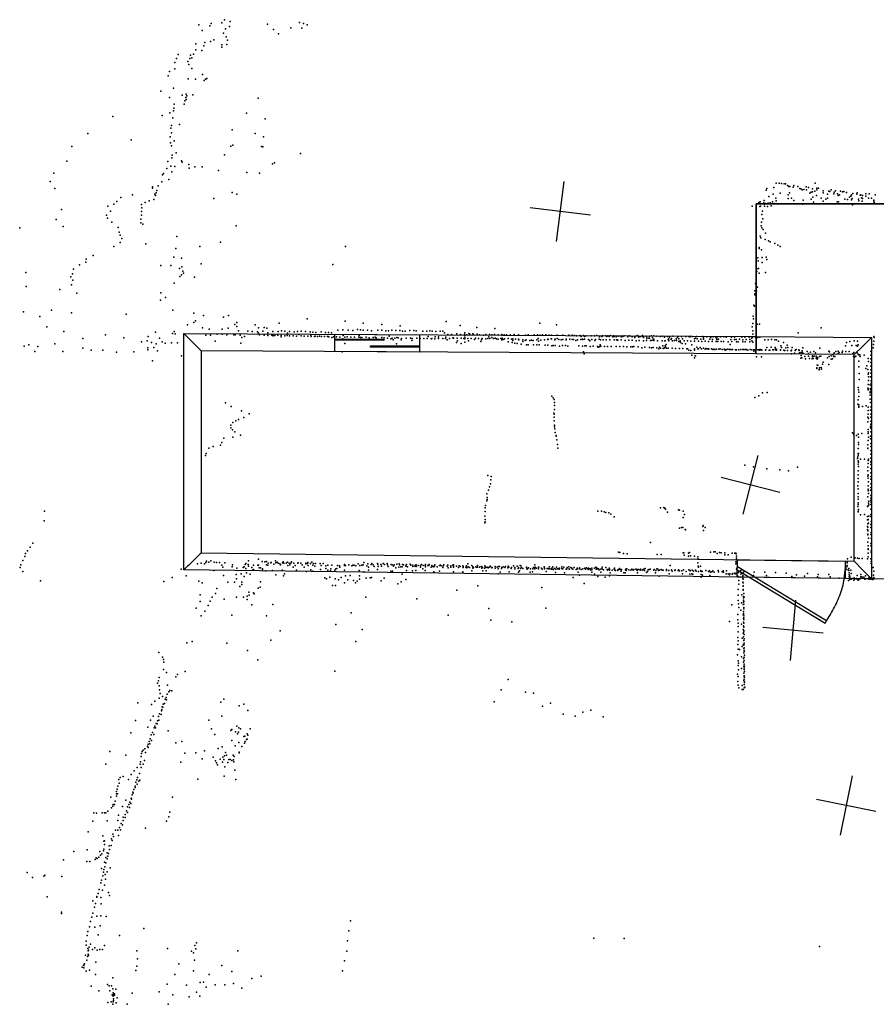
# Model space of a CAD drawing. Header units: millimetres. Extents: x -28413 to 52712, y -42191 to 56778.
# Tile 37 of 70: x -11372 to -5715, y 17946 to 24451. Entities that reach past the tile are written whole.
import ezdxf

# ---------------------------------------------------------------- set-up
doc = ezdxf.new("R2010")
doc.units = ezdxf.units.MM
for name, color, linetype in [('DOORS', 7, 'Continuous'), ('HWALLS', 32, 'Continuous'), ('P', 9, 'Continuous'), ('PANOS', 10, 'Continuous'), ('ROOMS', 1, 'Continuous'), ('WALLS', 3, 'Continuous'), ('WINDOWS', 6, 'Continuous')]:
    doc.layers.add(name, color=color, linetype=linetype)

# ---------------------------------------------------------------- blocks, each defined once
blk = doc.blocks.new('5-Sliding_79')
for points in [[(-457.2, 37.4), (72.8, 37.4), (72.8, 24.7), (-457.2, 24.7), (-457.2, 37.4)], [(457.2, -36.9), (-73, -36.9), (-73, -24.2), (457.2, -24.2), (457.2, -36.9)]]:
    blk.add_lwpolyline(points)
blk = doc.blocks.new('1-Standard_3D')
for points in [[(-403.982, 5.64828), (253.382, 394.931), (263.573, 377.722), (-393.791, -11.5606), (-403.982, 5.64828)], [(263.573, 377.722), (275.367, 357.142), (283.15, 343.495), (290.844, 329.879), (298.429, 316.269), (305.882, 302.642), (313.184, 288.973), (320.313, 275.239), (327.249, 261.416), (333.971, 247.479), (340.456, 233.405), (346.686, 219.17), (352.638, 204.75), (358.291, 190.121), (363.626, 175.258), (368.62, 160.139), (373.253, 144.738), (377.503, 129.032), (381.351, 112.998), (384.774, 96.6102), (387.752, 79.8457), (390.265, 62.6802), (392.29, 45.0899), (393.807, 27.0508), (395.085, -0.90191)]]:
    blk.add_lwpolyline(points)

msp = doc.modelspace()

# ---------------------------------------------------------------- linework, layer by layer
at = {"layer": 'DOORS'}
msp.add_lwpolyline([(-5921.5, 20759.7), (-6632.7, 20768.8), (-6631.2, 20883.1), (-5920.1, 20874), (-5921.5, 20759.7)], dxfattribs=at)
at = {"layer": 'HWALLS'}
for points in [[(-6508.8, 22301.2), (-6508.2, 22358.3), (-6508.8, 23234.7)], [(-6508.8, 23234.7), (-4616.4, 23234.7), (-4540.2, 23234.7)], [(-5803.9, 20815.3), (-5746.8, 20757.4), (-4616.4, 20758.2), (-4540.2, 20758.2)]]:
    msp.add_lwpolyline(points, dxfattribs=at)
at = {"layer": 'P'}
for p in [(-10188, 24418), (-10117, 24410), (-10107, 24426), (-10038, 24430), (-10020, 24451), (-9986, 24406), (-9982, 24439), (-9735, 24421), (-9581, 24398), (-9525, 24433), (-9508, 24394), (-9498, 24426), (-9474, 24418), (-10166, 24379), (-10026, 24361), (-10013, 24390), (-10008, 24338), (-9696, 24387), (-9662, 24357), (-10208, 24292), (-10157, 24278), (-10150, 24301), (-10112, 24306), (-10090, 24318), (-10037, 24270), (-10036, 24284), (-10004, 24287), (-10000, 24315), (-10326, 24222), (-10244, 24216), (-10225, 24224), (-10208, 24251), (-10169, 24248), (-10347, 24168), (-10337, 24195), (-10261, 24174), (-10255, 24156), (-10249, 24194), (-10235, 24198), (-10392, 24081), (-10383, 24108), (-10347, 24127), (-10235, 24128), (-10165, 24088), (-10260, 24061), (-10210, 24057), (-10153, 24050), (-10146, 24057), (-10136, 24063), (-10441, 23979), (-10356, 23998), (-10299, 23952), (-10273, 23960), (-10268, 23948), (-10229, 23955), (-10383, 23938), (-10351, 23892), (-10286, 23893), (-10281, 23914), (-10274, 23936), (-10272, 23923), (-9797, 23933), (-10757, 23812), (-10432, 23818), (-10381, 23836), (-10357, 23849), (-10354, 23867), (-9875, 23833), (-10370, 23753), (-10361, 23803), (-10316, 23759), (-9751, 23795), (-10921, 23700), (-10373, 23735), (-10369, 23704), (-9968, 23724), (-9817, 23700), (-11027, 23614), (-10635, 23658), (-10379, 23678), (-10376, 23637), (-10370, 23617), (-10352, 23651), (-9978, 23616), (-9965, 23621), (-9774, 23614), (-9762, 23677), (-10365, 23557), (-10339, 23571), (-10019, 23558), (-9767, 23610), (-9517, 23568), (-11061, 23516), (-10393, 23514), (-10367, 23538), (-10304, 23519), (-10299, 23510), (-10256, 23495), (-9702, 23499), (-9689, 23505), (-11146, 23436), (-10428, 23426), (-10423, 23434), (-10401, 23468), (-10374, 23483), (-10367, 23446), (-10347, 23482), (-10253, 23471), (-10216, 23479), (-10167, 23478), (-10058, 23455), (-9872, 23441), (-9788, 23436), (-11171, 23383), (-10458, 23354), (-10433, 23380), (-10387, 23395), (-6377, 23371), (-6356, 23370), (-6340, 23369), (-6324, 23367), (-6314, 23367), (-6302, 23355), (-6260, 23356), (-6118, 23371), (-11139, 23336), (-10626, 23295), (-10495, 23337), (-10494, 23347), (-10479, 23299), (-10475, 23289), (-10470, 23308), (-10466, 23322), (-9968, 23309), (-9938, 23298), (-6443, 23325), (-6437, 23336), (-6395, 23299), (-6391, 23343), (-6350, 23305), (-6296, 23295), (-6292, 23348), (-6289, 23308), (-6286, 23350), (-6263, 23344), (-6232, 23350), (-6219, 23335), (-6214, 23334), (-6204, 23328), (-6193, 23329), (-6179, 23346), (-6176, 23327), (-6163, 23343), (-6153, 23305), (-6146, 23311), (-6137, 23314), (-6136, 23333), (-6121, 23319), (-6109, 23289), (-6108, 23328), (-6107, 23337), (-6097, 23339), (-6065, 23321), (-6065, 23308), (-6036, 23299), (-6028, 23318), (-6021, 23315), (-6013, 23328), (-5995, 23300), (-5993, 23311), (-5985, 23321), (-5970, 23300), (-5967, 23289), (-5958, 23295), (-5952, 23319), (-5939, 23314), (-5929, 23316), (-5912, 23310), (-5878, 23293), (-5870, 23303), (-5870, 23302), (-5843, 23298), (-5842, 23308), (-5822, 23292), (-5817, 23294), (-5805, 23289), (-5784, 23301), (-5763, 23300), (-5723, 23293), (-10751, 23233), (-10730, 23250), (-10703, 23277), (-10568, 23230), (-10543, 23244), (-10518, 23254), (-10487, 23262), (-10089, 23269), (-6491, 23244), (-6481, 23248), (-6457, 23240), (-6455, 23257), (-6454, 23233), (-6444, 23237), (-6429, 23239), (-6424, 23283), (-6415, 23240), (-6400, 23247), (-6390, 23236), (-6379, 23272), (-6377, 23254), (-6296, 23269), (-6274, 23272), (-6260, 23256), (-6199, 23232), (-6198, 23258), (-6145, 23266), (-6135, 23279), (-6130, 23245), (-6078, 23272), (-6066, 23251), (-6048, 23265), (-6037, 23271), (-5974, 23248), (-5965, 23248), (-5922, 23266), (-5904, 23262), (-5892, 23279), (-5883, 23285), (-5879, 23260), (-5875, 23269), (-5871, 23227), (-5832, 23266), (-5830, 23255), (-5812, 23275), (-5809, 23252), (-5805, 23269), (-5784, 23285), (-5766, 23271), (-5747, 23272), (-5732, 23258), (-5730, 23251), (-5728, 23244), (-11096, 23198), (-10798, 23159), (-10790, 23219), (-10772, 23186), (-10567, 23183), (-10567, 23159), (-10565, 23207), (-6534, 23219), (-6483, 23216), (-6479, 23220), (-6470, 23164), (-6466, 23186), (-6454, 23219), (-6433, 23216), (-6410, 23221), (-11131, 23131), (-10792, 23139), (-10764, 23114), (-10573, 23110), (-10571, 23134), (-10559, 23101), (-6473, 23113), (-6464, 23136), (-11372, 23075), (-11085, 23085), (-10721, 23079), (-10715, 23048), (-9943, 23090), (-6476, 23090), (-6471, 23075), (-6461, 23065), (-6447, 23040), (-10709, 22978), (-10708, 23027), (-10697, 23006), (-10539, 22971), (-10334, 23019), (-10046, 22981), (-6482, 23021), (-6478, 23009), (-6449, 22998), (-6426, 22990), (-6415, 22984), (-6384, 22972), (-10751, 22952), (-10341, 22939), (-10183, 22953), (-9220, 22952), (-6489, 22940), (-6488, 22947), (-6473, 22930), (-6365, 22961), (-6350, 22953), (-10936, 22848), (-10934, 22869), (-10886, 22893), (-10353, 22883), (-10303, 22876), (-10174, 22839), (-9304, 22834), (-6498, 22878), (-6494, 22857), (-6469, 22880), (-6469, 22846), (-6443, 22881), (-6437, 22866), (-11331, 22780), (-11023, 22772), (-11016, 22802), (-10976, 22831), (-10441, 22827), (-10374, 22826), (-10316, 22808), (-10302, 22819), (-10294, 22789), (-10291, 22776), (-6503, 22806), (-6503, 22787), (-6492, 22808), (-6488, 22777), (-6446, 22780), (-11034, 22752), (-11022, 22731), (-10352, 22711), (-10315, 22754), (-10303, 22765), (-10217, 22749), (-6512, 22708), (-6508, 22733), (-11330, 22688), (-11107, 22669), (-11030, 22699), (-10995, 22644), (-10441, 22647), (-6518, 22639), (-6516, 22659), (-6507, 22660), (-6499, 22684), (-10442, 22598), (-10408, 22616), (-6517, 22634), (-11347, 22522), (-11161, 22533), (-11030, 22515), (-10360, 22532), (-10221, 22513), (-6523, 22566), (-6520, 22558), (-11240, 22489), (-10669, 22506), (-10221, 22450), (-10212, 22461), (-10158, 22496), (-10026, 22486), (-9994, 22497), (-9938, 22450), (-9659, 22446), (-9474, 22475), (-9222, 22459), (-9103, 22446), (-8556, 22457), (-7936, 22445), (-6531, 22444), (-6528, 22492), (-6525, 22475), (-11192, 22421), (-11081, 22392), (-10476, 22387), (-10351, 22390), (-10264, 22435), (-10164, 22415), (-10121, 22406), (-10034, 22407), (-9995, 22413), (-9951, 22437), (-9938, 22424), (-9927, 22395), (-9866, 22393), (-9836, 22391), (-9816, 22435), (-9802, 22389), (-9796, 22379), (-9794, 22415), (-9767, 22393), (-9758, 22418), (-9739, 22413), (-9733, 22383), (-9700, 22391), (-9666, 22392), (-9642, 22395), (-9622, 22394), (-9603, 22380), (-9591, 22391), (-9559, 22389), (-9537, 22390), (-9514, 22394), (-9484, 22391), (-9454, 22388), (-9435, 22386), (-9416, 22384), (-9381, 22389), (-9352, 22385), (-9333, 22384), (-9312, 22383), (-9271, 22400), (-9239, 22403), (-9202, 22400), (-9173, 22397), (-9140, 22404), (-9122, 22402), (-9104, 22400), (-9075, 22399), (-9048, 22396), (-9007, 22400), (-8981, 22437), (-8980, 22399), (-8953, 22396), (-8936, 22395), (-8915, 22399), (-8888, 22398), (-8861, 22397), (-8860, 22428), (-8843, 22394), (-8826, 22393), (-8796, 22397), (-8769, 22398), (-8753, 22395), (-8709, 22394), (-8683, 22394), (-8664, 22395), (-8647, 22394), (-8623, 22391), (-8595, 22393), (-8578, 22393), (-8566, 22383), (-8463, 22431), (-8432, 22383), (-8353, 22417), (-8235, 22410), (-7827, 22434), (-6535, 22422), (-6531, 22395), (-6501, 22439), (-6487, 22439), (-6230, 22382), (-6080, 22416), (-10954, 22345), (-10806, 22370), (-10684, 22350), (-10568, 22322), (-10531, 22330), (-10523, 22359), (-10502, 22319), (-10449, 22347), (-10432, 22322), (-10411, 22315), (-10370, 22316), (-10363, 22377), (-10345, 22375), (-10329, 22317), (-10142, 22366), (-10113, 22366), (-10080, 22328), (-10067, 22373), (-10035, 22373), (-10005, 22370), (-9958, 22370), (-9950, 22370), (-9916, 22366), (-9912, 22314), (-9906, 22351), (-9887, 22357), (-9789, 22369), (-9758, 22366), (-9733, 22365), (-9707, 22366), (-9703, 22366), (-9699, 22363), (-9688, 22365), (-9668, 22366), (-9646, 22356), (-9645, 22365), (-9622, 22363), (-9605, 22364), (-9591, 22362), (-9565, 22363), (-9544, 22361), (-9529, 22372), (-9528, 22372), (-9514, 22362), (-9493, 22360), (-9469, 22361), (-9449, 22364), (-9446, 22358), (-9424, 22358), (-9420, 22361), (-9406, 22357), (-9392, 22360), (-9378, 22358), (-9359, 22357), (-9340, 22357), (-9336, 22358), (-9331, 22356), (-9310, 22351), (-9299, 22355), (-9279, 22356), (-9258, 22354), (-9239, 22343), (-9236, 22365), (-9224, 22354), (-9209, 22356), (-9186, 22353), (-9161, 22353), (-9133, 22354), (-9129, 22365), (-9121, 22351), (-9112, 22351), (-9084, 22353), (-9064, 22350), (-9038, 22352), (-9025, 22353), (-9017, 22350), (-8981, 22351), (-8965, 22350), (-8943, 22347), (-8932, 22360), (-8922, 22342), (-8912, 22348), (-8905, 22335), (-8895, 22346), (-8882, 22351), (-8873, 22349), (-8853, 22335), (-8851, 22344), (-8820, 22346), (-8792, 22347), (-8782, 22331), (-8779, 22345), (-8749, 22347), (-8727, 22344), (-8704, 22344), (-8682, 22344), (-8674, 22357), (-8654, 22343), (-8650, 22345), (-8631, 22342), (-8628, 22356), (-8607, 22344), (-8606, 22356), (-8577, 22344), (-8559, 22344), (-8557, 22353), (-8549, 22336), (-8545, 22372), (-8533, 22345), (-8520, 22372), (-8511, 22349), (-8509, 22350), (-8507, 22346), (-8487, 22318), (-8484, 22375), (-8482, 22346), (-8481, 22330), (-8460, 22372), (-8457, 22347), (-8438, 22345), (-8435, 22371), (-8435, 22345), (-8433, 22362), (-8433, 22350), (-8433, 22342), (-8433, 22321), (-8419, 22369), (-8412, 22345), (-8407, 22330), (-8406, 22377), (-8400, 22374), (-8391, 22345), (-8379, 22375), (-8376, 22371), (-8369, 22339), (-8362, 22346), (-8351, 22372), (-8350, 22373), (-8341, 22345), (-8335, 22369), (-8326, 22326), (-8322, 22336), (-8317, 22344), (-8309, 22366), (-8294, 22343), (-8293, 22371), (-8281, 22345), (-8273, 22356), (-8270, 22371), (-8268, 22345), (-8253, 22370), (-8253, 22351), (-8244, 22344), (-8236, 22371), (-8233, 22346), (-8222, 22343), (-8213, 22370), (-8211, 22340), (-8194, 22344), (-8188, 22371), (-8187, 22335), (-8185, 22346), (-8179, 22338), (-8172, 22370), (-8171, 22343), (-8156, 22369), (-8147, 22344), (-8146, 22322), (-8133, 22369), (-8124, 22340), (-8119, 22318), (-8116, 22342), (-8115, 22331), (-8107, 22371), (-8103, 22315), (-8098, 22340), (-8078, 22341), (-8077, 22370), (-8075, 22336), (-8050, 22336), (-8050, 22326), (-8033, 22332), (-8031, 22366), (-8028, 22335), (-8013, 22369), (-8004, 22331), (-7992, 22333), (-7981, 22332), (-7975, 22368), (-7957, 22336), (-7952, 22368), (-7947, 22344), (-7945, 22327), (-7937, 22366), (-7931, 22334), (-7920, 22369), (-7907, 22335), (-7898, 22369), (-7883, 22339), (-7882, 22340), (-7875, 22367), (-7863, 22342), (-7860, 22366), (-7860, 22342), (-7838, 22336), (-7836, 22340), (-7822, 22367), (-7822, 22344), (-7811, 22339), (-7795, 22335), (-7786, 22339), (-7784, 22367), (-7763, 22340), (-7762, 22336), (-7746, 22367), (-7738, 22340), (-7724, 22366), (-7723, 22338), (-7715, 22339), (-7708, 22365), (-7699, 22331), (-7694, 22363), (-7688, 22336), (-7671, 22365), (-7667, 22339), (-7663, 22359), (-7655, 22340), (-7654, 22339), (-7649, 22364), (-7643, 22359), (-7643, 22340), (-7634, 22363), (-7616, 22338), (-7613, 22336), (-7606, 22329), (-7597, 22362), (-7593, 22339), (-7576, 22363), (-7573, 22331), (-7569, 22339), (-7560, 22365), (-7545, 22340), (-7542, 22356), (-7536, 22335), (-7527, 22358), (-7524, 22362), (-7519, 22336), (-7502, 22363), (-7498, 22336), (-7494, 22358), (-7487, 22363), (-7479, 22357), (-7474, 22336), (-7473, 22364), (-7455, 22356), (-7451, 22363), (-7447, 22357), (-7447, 22335), (-7432, 22355), (-7430, 22336), (-7429, 22360), (-7426, 22337), (-7422, 22334), (-7415, 22361), (-7400, 22355), (-7399, 22335), (-7388, 22357), (-7379, 22362), (-7373, 22332), (-7355, 22355), (-7350, 22334), (-7342, 22362), (-7328, 22355), (-7327, 22333), (-7309, 22351), (-7307, 22360), (-7300, 22330), (-7294, 22364), (-7286, 22360), (-7284, 22354), (-7280, 22331), (-7271, 22359), (-7259, 22364), (-7256, 22358), (-7253, 22352), (-7252, 22329), (-7235, 22360), (-7232, 22331), (-7230, 22349), (-7230, 22344), (-7217, 22348), (-7213, 22360), (-7213, 22348), (-7206, 22332), (-7202, 22332), (-7199, 22362), (-7193, 22349), (-7190, 22334), (-7185, 22362), (-7185, 22340), (-7183, 22331), (-7164, 22360), (-7159, 22330), (-7142, 22359), (-7130, 22330), (-7128, 22361), (-7114, 22353), (-7111, 22329), (-7110, 22329), (-7093, 22359), (-7090, 22338), (-7086, 22343), (-7086, 22330), (-7080, 22353), (-7070, 22339), (-7067, 22345), (-7061, 22330), (-7058, 22360), (-7048, 22331), (-7036, 22343), (-7034, 22331), (-7028, 22351), (-7023, 22358), (-7018, 22343), (-7018, 22325), (-7011, 22330), (-7008, 22319), (-7001, 22357), (-6994, 22342), (-6983, 22329), (-6973, 22359), (-6962, 22329), (-6952, 22358), (-6944, 22355), (-6940, 22327), (-6931, 22358), (-6916, 22343), (-6916, 22328), (-6908, 22348), (-6903, 22358), (-6898, 22343), (-6890, 22327), (-6873, 22341), (-6867, 22326), (-6861, 22357), (-6857, 22349), (-6856, 22341), (-6845, 22327), (-6833, 22356), (-6822, 22326), (-6814, 22341), (-6812, 22356), (-6807, 22351), (-6798, 22326), (-6797, 22339), (-6792, 22356), (-6777, 22356), (-6773, 22326), (-6771, 22346), (-6768, 22339), (-6763, 22356), (-6762, 22326), (-6757, 22341), (-6743, 22355), (-6740, 22324), (-6724, 22326), (-6721, 22355), (-6707, 22354), (-6693, 22323), (-6675, 22338), (-6672, 22353), (-6670, 22324), (-6652, 22353), (-6652, 22339), (-6641, 22338), (-6638, 22323), (-6626, 22323), (-6619, 22341), (-6602, 22354), (-6596, 22337), (-6596, 22323), (-6582, 22354), (-6580, 22322), (-6574, 22338), (-6554, 22354), (-6551, 22339), (-6549, 22322), (-6540, 22348), (-6536, 22329), (-6533, 22352), (-6531, 22320), (-6530, 22373), (-6512, 22352), (-6498, 22352), (-6484, 22354), (-6450, 22335), (-6428, 22337), (-6407, 22338), (-6384, 22335), (-6373, 22336), (-6361, 22327), (-6327, 22319), (-5912, 22319), (-5889, 22326), (-5862, 22330), (-5838, 22328), (-5732, 22359), (-5731, 22328), (-5729, 22351), (-11343, 22295), (-11312, 22303), (-11272, 22258), (-11252, 22291), (-11141, 22309), (-11087, 22259), (-10954, 22280), (-10899, 22268), (-10823, 22267), (-10733, 22254), (-10619, 22256), (-10526, 22269), (-10525, 22284), (-10487, 22286), (-10470, 22309), (-10461, 22264), (-9243, 22256), (-9224, 22311), (-8884, 22310), (-8456, 22312), (-8086, 22312), (-8061, 22308), (-8024, 22303), (-8013, 22304), (-7978, 22302), (-7957, 22303), (-7941, 22302), (-7901, 22300), (-7885, 22300), (-7857, 22297), (-7848, 22298), (-7835, 22299), (-7806, 22295), (-7787, 22298), (-7767, 22299), (-7752, 22295), (-7679, 22297), (-7656, 22294), (-7649, 22256), (-7639, 22296), (-7631, 22296), (-7605, 22293), (-7585, 22295), (-7557, 22292), (-7554, 22288), (-7544, 22289), (-7540, 22293), (-7538, 22302), (-7534, 22295), (-7510, 22291), (-7489, 22292), (-7465, 22292), (-7433, 22292), (-7408, 22291), (-7385, 22291), (-7363, 22290), (-7335, 22290), (-7326, 22289), (-7317, 22291), (-7288, 22289), (-7263, 22284), (-7244, 22287), (-7213, 22285), (-7199, 22282), (-7189, 22285), (-7165, 22283), (-7151, 22277), (-7147, 22287), (-7139, 22280), (-7124, 22297), (-7122, 22278), (-7117, 22281), (-7114, 22282), (-7110, 22296), (-7107, 22287), (-7103, 22305), (-7101, 22280), (-7090, 22280), (-7063, 22280), (-7042, 22279), (-7015, 22278), (-6998, 22312), (-6992, 22278), (-6974, 22310), (-6967, 22276), (-6962, 22277), (-6952, 22268), (-6940, 22266), (-6933, 22304), (-6916, 22277), (-6915, 22268), (-6900, 22287), (-6893, 22276), (-6888, 22276), (-6877, 22286), (-6870, 22276), (-6855, 22281), (-6844, 22275), (-6839, 22278), (-6832, 22276), (-6824, 22274), (-6821, 22276), (-6804, 22276), (-6795, 22273), (-6787, 22275), (-6782, 22273), (-6771, 22275), (-6754, 22275), (-6746, 22276), (-6732, 22271), (-6719, 22275), (-6714, 22267), (-6706, 22273), (-6696, 22275), (-6685, 22273), (-6681, 22272), (-6680, 22273), (-6679, 22305), (-6670, 22271), (-6664, 22271), (-6645, 22270), (-6637, 22270), (-6622, 22269), (-6610, 22271), (-6597, 22271), (-6590, 22271), (-6578, 22271), (-6573, 22273), (-6563, 22267), (-6548, 22271), (-6537, 22270), (-6524, 22261), (-6523, 22270), (-6517, 22269), (-6497, 22270), (-6490, 22269), (-6484, 22268), (-6481, 22271), (-6472, 22270), (-6471, 22268), (-6447, 22267), (-6445, 22269), (-6437, 22286), (-6423, 22267), (-6419, 22268), (-6410, 22287), (-6399, 22269), (-6393, 22270), (-6382, 22286), (-6381, 22269), (-6380, 22278), (-6374, 22271), (-6373, 22268), (-6348, 22269), (-6347, 22267), (-6346, 22297), (-6340, 22286), (-6326, 22267), (-6321, 22265), (-6318, 22266), (-6312, 22283), (-6303, 22300), (-6302, 22265), (-6298, 22286), (-6276, 22264), (-6275, 22268), (-6270, 22286), (-6254, 22248), (-6250, 22265), (-6248, 22270), (-6243, 22272), (-6227, 22270), (-6224, 22265), (-6223, 22250), (-6210, 22253), (-6205, 22263), (-6202, 22252), (-6201, 22282), (-6171, 22259), (-6149, 22255), (-6128, 22258), (-6117, 22251), (-6087, 22280), (-6028, 22261), (-6023, 22257), (-5992, 22250), (-5981, 22258), (-5966, 22260), (-5961, 22253), (-5940, 22252), (-5938, 22262), (-5919, 22296), (-5916, 22259), (-5893, 22258), (-5876, 22299), (-5863, 22252), (-5848, 22299), (-5841, 22249), (-5838, 22294), (-5835, 22304), (-5751, 22258), (-5735, 22282), (-5733, 22305), (-10496, 22197), (-10303, 22230), (-7644, 22243), (-6932, 22235), (-6915, 22217), (-6910, 22230), (-6909, 22231), (-6506, 22223), (-6474, 22223), (-6275, 22243), (-6213, 22214), (-6212, 22233), (-6207, 22216), (-6199, 22247), (-6186, 22226), (-6182, 22210), (-6162, 22246), (-6162, 22229), (-6157, 22212), (-6138, 22211), (-6136, 22230), (-6136, 22224), (-6131, 22212), (-6126, 22229), (-6113, 22228), (-6113, 22214), (-6108, 22222), (-6106, 22208), (-6100, 22218), (-6089, 22226), (-6081, 22228), (-6066, 22188), (-6037, 22218), (-6026, 22226), (-6013, 22230), (-6013, 22208), (-6005, 22210), (-6002, 22240), (-5997, 22229), (-5996, 22225), (-5989, 22226), (-5966, 22245), (-5869, 22246), (-5866, 22226), (-5866, 22226), (-5857, 22223), (-5849, 22229), (-5835, 22241), (-5830, 22236), (-5830, 22196), (-5824, 22237), (-5822, 22226), (-5794, 22234), (-5768, 22213), (-5766, 22193), (-5752, 22187), (-5751, 22210), (-5750, 22235), (-6108, 22152), (-6108, 22147), (-6105, 22169), (-6101, 22168), (-6093, 22140), (-6092, 22137), (-6090, 22152), (-6080, 22153), (-6077, 22143), (-6070, 22175), (-6029, 22172), (-5831, 22157), (-5784, 22147), (-5777, 22165), (-5771, 22139), (-5767, 22117), (-5752, 22138), (-5751, 22162), (-5829, 22074), (-5828, 22113), (-5769, 22110), (-5767, 22092), (-5767, 22067), (-5754, 22091), (-5751, 22115), (-5749, 22064), (-6435, 21988), (-5834, 22021), (-5832, 22006), (-5831, 21990), (-5771, 22016), (-5769, 22013), (-5769, 22006), (-5768, 22041), (-5756, 21993), (-5755, 22039), (-5753, 22014), (-5753, 22006), (-5749, 22050), (-5749, 22035), (-7857, 21963), (-7849, 21953), (-7842, 21942), (-7840, 21922), (-6517, 21954), (-6490, 21965), (-6466, 21985), (-5835, 21939), (-5830, 21961), (-5756, 21943), (-5755, 21986), (-5755, 21970), (-10012, 21919), (-9976, 21896), (-9908, 21867), (-7841, 21902), (-7841, 21876), (-5837, 21911), (-5831, 21906), (-5831, 21896), (-5831, 21890), (-5805, 21896), (-5781, 21899), (-5768, 21892), (-5768, 21868), (-5754, 21921), (-5753, 21872), (-5752, 21894), (-9945, 21800), (-9928, 21810), (-9891, 21822), (-9857, 21848), (-7844, 21851), (-7843, 21845), (-7843, 21825), (-7842, 21800), (-5770, 21825), (-5770, 21794), (-5768, 21844), (-5767, 21817), (-5752, 21824), (-5751, 21844), (-5751, 21798), (-9978, 21773), (-9978, 21755), (-9966, 21742), (-9965, 21790), (-9951, 21728), (-7840, 21773), (-7840, 21762), (-7837, 21749), (-5769, 21744), (-5768, 21728), (-5753, 21761), (-5752, 21728), (-5751, 21752), (-5750, 21778), (-5750, 21775), (-10024, 21687), (-9965, 21693), (-9914, 21706), (-7835, 21724), (-7830, 21704), (-7828, 21699), (-7825, 21675), (-5871, 21721), (-5866, 21718), (-5864, 21714), (-5864, 21709), (-5845, 21704), (-5834, 21712), (-5832, 21693), (-5811, 21717), (-5769, 21718), (-5769, 21670), (-5766, 21692), (-5753, 21700), (-5753, 21681), (-10124, 21620), (-10095, 21631), (-10045, 21640), (-10038, 21658), (-7820, 21645), (-7819, 21621), (-5834, 21619), (-5833, 21657), (-5832, 21645), (-5771, 21621), (-5770, 21643), (-5770, 21619), (-5751, 21604), (-5750, 21652), (-5750, 21631), (-10145, 21571), (-10140, 21584), (-5838, 21552), (-5837, 21563), (-5835, 21536), (-5834, 21585), (-5834, 21574), (-5833, 21585), (-5820, 21548), (-5792, 21547), (-5768, 21538), (-5767, 21547), (-5751, 21581), (-5751, 21532), (-5750, 21554), (-6584, 21507), (-6525, 21496), (-6438, 21483), (-6351, 21477), (-6294, 21471), (-6235, 21495), (-5835, 21470), (-5834, 21515), (-5833, 21528), (-5833, 21499), (-5770, 21495), (-5770, 21471), (-5769, 21520), (-5750, 21512), (-5750, 21485), (-5749, 21525), (-8280, 21440), (-8261, 21410), (-8258, 21434), (-5835, 21419), (-5834, 21445), (-5770, 21435), (-5769, 21421), (-5768, 21444), (-5751, 21458), (-5751, 21433), (-5751, 21415), (-8276, 21343), (-8270, 21365), (-8262, 21385), (-5836, 21371), (-5834, 21397), (-5834, 21352), (-5769, 21349), (-5769, 21339), (-5768, 21372), (-5767, 21397), (-5754, 21343), (-5752, 21385), (-5750, 21360), (-8287, 21273), (-8286, 21318), (-8284, 21294), (-8284, 21282), (-5835, 21320), (-5835, 21298), (-5835, 21283), (-5770, 21298), (-5767, 21321), (-5751, 21289), (-5750, 21308), (-5750, 21277), (-8299, 21226), (-8295, 21242), (-7140, 21227), (-7119, 21229), (-7111, 21224), (-7107, 21217), (-7021, 21212), (-7015, 21211), (-5836, 21234), (-5835, 21260), (-5834, 21247), (-5833, 21215), (-5774, 21235), (-5768, 21239), (-5766, 21257), (-5765, 21270), (-5765, 21246), (-5750, 21264), (-5750, 21247), (-5750, 21218), (-11209, 21205), (-8300, 21170), (-8299, 21202), (-8298, 21149), (-7554, 21204), (-7530, 21204), (-7513, 21199), (-7502, 21195), (-7481, 21193), (-7467, 21185), (-7446, 21166), (-7093, 21197), (-6991, 21204), (-6990, 21163), (-6981, 21183), (-5835, 21203), (-5835, 21200), (-5820, 21180), (-5793, 21181), (-5772, 21169), (-5772, 21147), (-5769, 21150), (-5769, 21146), (-5765, 21172), (-5751, 21183), (-5750, 21168), (-11211, 21141), (-8300, 21127), (-8298, 21133), (-7014, 21091), (-7002, 21095), (-6993, 21095), (-6976, 21083), (-6974, 21080), (-6860, 21103), (-6859, 21110), (-6855, 21077), (-6845, 21097), (-5773, 21082), (-5772, 21102), (-5771, 21120), (-5770, 21099), (-5766, 21124), (-5751, 21115), (-5750, 21096), (-5749, 21135), (-5771, 21053), (-5771, 21048), (-5770, 21074), (-5767, 21025), (-5751, 21050), (-5749, 21063), (-5749, 21023), (-11303, 20966), (-11285, 20992), (-7205, 20997), (-5770, 20999), (-5769, 20976), (-5769, 20956), (-5768, 20951), (-5750, 20990), (-5750, 20976), (-11339, 20905), (-11334, 20924), (-11321, 20941), (-9794, 20887), (-7417, 20934), (-7409, 20930), (-7385, 20924), (-7360, 20922), (-7163, 20918), (-7135, 20917), (-6990, 20929), (-6987, 20929), (-6983, 20913), (-6955, 20927), (-6955, 20906), (-6948, 20930), (-6942, 20909), (-6916, 20907), (-6894, 20903), (-6892, 20888), (-6810, 20934), (-6788, 20935), (-6780, 20936), (-6765, 20925), (-6750, 20930), (-6739, 20928), (-6716, 20929), (-6716, 20916), (-6693, 20916), (-6666, 20926), (-6648, 20927), (-6642, 20927), (-6640, 20922), (-6639, 20907), (-6639, 20883), (-6638, 20885), (-6637, 20893), (-5906, 20888), (-5881, 20899), (-5854, 20895), (-5838, 20893), (-5828, 20891), (-5809, 20891), (-5774, 20888), (-5768, 20926), (-5768, 20902), (-5751, 20890), (-5749, 20941), (-5748, 20930), (-11368, 20831), (-11364, 20850), (-11352, 20878), (-10306, 20821), (-10260, 20846), (-10198, 20856), (-10173, 20860), (-10151, 20856), (-10143, 20865), (-10138, 20874), (-10123, 20867), (-10110, 20875), (-10087, 20867), (-10073, 20864), (-10052, 20865), (-10036, 20848), (-10031, 20834), (-10017, 20863), (-9968, 20837), (-9966, 20849), (-9938, 20827), (-9896, 20832), (-9889, 20836), (-9882, 20852), (-9879, 20858), (-9879, 20826), (-9863, 20851), (-9862, 20876), (-9860, 20840), (-9838, 20831), (-9829, 20847), (-9828, 20819), (-9800, 20848), (-9795, 20848), (-9791, 20829), (-9782, 20829), (-9770, 20872), (-9769, 20823), (-9769, 20819), (-9754, 20870), (-9742, 20871), (-9742, 20850), (-9733, 20847), (-9732, 20861), (-9713, 20862), (-9711, 20865), (-9694, 20853), (-9693, 20853), (-9683, 20875), (-9680, 20862), (-9672, 20867), (-9666, 20861), (-9655, 20856), (-9649, 20850), (-9637, 20862), (-9631, 20869), (-9627, 20860), (-9613, 20860), (-9604, 20868), (-9601, 20845), (-9592, 20860), (-9588, 20849), (-9581, 20860), (-9577, 20870), (-9566, 20835), (-9561, 20860), (-9553, 20846), (-9535, 20860), (-9533, 20862), (-9516, 20860), (-9506, 20849), (-9494, 20834), (-9483, 20860), (-9482, 20856), (-9471, 20859), (-9468, 20865), (-9467, 20846), (-9451, 20859), (-9449, 20817), (-9442, 20867), (-9436, 20847), (-9432, 20859), (-9423, 20840), (-9419, 20858), (-9387, 20858), (-9386, 20819), (-9380, 20844), (-9368, 20858), (-9351, 20843), (-9351, 20825), (-9338, 20847), (-9318, 20822), (-9310, 20847), (-9285, 20823), (-9278, 20826), (-9274, 20845), (-9260, 20842), (-9258, 20833), (-9226, 20851), (-9226, 20844), (-9221, 20845), (-9199, 20850), (-9178, 20842), (-9172, 20848), (-9162, 20848), (-9152, 20843), (-9137, 20857), (-9126, 20845), (-9113, 20848), (-9104, 20850), (-9100, 20864), (-9079, 20843), (-9073, 20857), (-9069, 20834), (-9051, 20852), (-9047, 20859), (-9038, 20850), (-9030, 20838), (-9010, 20859), (-9008, 20818), (-9007, 20851), (-9005, 20839), (-8988, 20851), (-8982, 20840), (-8971, 20858), (-8963, 20851), (-8946, 20859), (-8944, 20850), (-8938, 20838), (-8918, 20852), (-8913, 20849), (-8904, 20840), (-8900, 20850), (-8889, 20829), (-8881, 20853), (-8869, 20835), (-8866, 20856), (-8864, 20849), (-8856, 20837), (-8847, 20837), (-8843, 20851), (-8838, 20849), (-8821, 20841), (-8820, 20848), (-8818, 20852), (-8811, 20837), (-8793, 20853), (-8788, 20848), (-8776, 20848), (-8776, 20838), (-8763, 20841), (-8757, 20847), (-8754, 20850), (-8754, 20838), (-8741, 20845), (-8726, 20846), (-8725, 20834), (-8718, 20851), (-8709, 20823), (-8708, 20844), (-8694, 20845), (-8693, 20852), (-8693, 20836), (-8676, 20844), (-8671, 20845), (-8668, 20852), (-8655, 20834), (-8650, 20844), (-8643, 20839), (-8637, 20836), (-8633, 20844), (-8632, 20843), (-8630, 20849), (-8616, 20836), (-8600, 20844), (-8593, 20848), (-8588, 20842), (-8578, 20832), (-8576, 20843), (-8570, 20850), (-8550, 20841), (-8545, 20848), (-8543, 20830), (-8525, 20842), (-8525, 20833), (-8512, 20848), (-8508, 20849), (-8506, 20841), (-8506, 20833), (-8487, 20840), (-8473, 20832), (-8469, 20843), (-8462, 20839), (-8446, 20843), (-8444, 20832), (-8443, 20838), (-8426, 20833), (-8422, 20842), (-8420, 20829), (-8413, 20856), (-8411, 20836), (-8402, 20831), (-8385, 20844), (-8380, 20827), (-8379, 20837), (-8375, 20831), (-8360, 20836), (-8355, 20833), (-8349, 20845), (-8348, 20835), (-8335, 20834), (-8324, 20839), (-8321, 20827), (-8316, 20833), (-8303, 20827), (-8301, 20842), (-8296, 20835), (-8294, 20831), (-8284, 20834), (-8279, 20829), (-8271, 20834), (-8264, 20840), (-8262, 20838), (-8254, 20830), (-8252, 20832), (-8231, 20838), (-8231, 20827), (-8219, 20835), (-8211, 20824), (-8210, 20839), (-8204, 20838), (-8189, 20826), (-8187, 20832), (-8180, 20837), (-8168, 20831), (-8164, 20839), (-8149, 20829), (-8145, 20840), (-8142, 20833), (-8127, 20825), (-8123, 20831), (-8110, 20843), (-8103, 20831), (-8101, 20824), (-8086, 20841), (-8079, 20825), (-8077, 20831), (-8067, 20844), (-8065, 20826), (-8062, 20842), (-8057, 20831), (-8049, 20826), (-8026, 20834), (-8025, 20830), (-8021, 20820), (-8019, 20822), (-8011, 20830), (-7999, 20824), (-7983, 20823), (-7978, 20831), (-7972, 20830), (-7971, 20824), (-7970, 20849), (-7967, 20835), (-7959, 20828), (-7945, 20833), (-7945, 20822), (-7944, 20835), (-7926, 20828), (-7922, 20820), (-7908, 20837), (-7906, 20827), (-7905, 20824), (-7889, 20826), (-7882, 20823), (-7879, 20826), (-7873, 20836), (-7870, 20824), (-7860, 20820), (-7858, 20828), (-7857, 20826), (-7850, 20836), (-7848, 20819), (-7839, 20826), (-7831, 20820), (-7826, 20835), (-7821, 20824), (-7812, 20826), (-7810, 20821), (-7806, 20827), (-7792, 20836), (-7791, 20826), (-7789, 20824), (-7786, 20824), (-7779, 20835), (-7762, 20820), (-7758, 20824), (-7756, 20831), (-7746, 20837), (-7744, 20824), (-7743, 20820), (-7733, 20831), (-7725, 20828), (-7723, 20824), (-7718, 20821), (-7710, 20831), (-7698, 20819), (-7691, 20828), (-7689, 20824), (-7675, 20829), (-7675, 20823), (-7665, 20819), (-7654, 20824), (-7640, 20828), (-7640, 20825), (-7636, 20820), (-7628, 20829), (-7619, 20824), (-7618, 20819), (-7616, 20827), (-7607, 20824), (-7605, 20824), (-7602, 20816), (-7593, 20827), (-7593, 20817), (-7576, 20827), (-7567, 20834), (-7564, 20821), (-7561, 20821), (-7559, 20828), (-7549, 20823), (-7545, 20816), (-7535, 20821), (-7526, 20824), (-7525, 20833), (-7516, 20816), (-7501, 20832), (-7493, 20819), (-7491, 20818), (-7479, 20828), (-7479, 20819), (-7477, 20822), (-7446, 20823), (-7444, 20827), (-7443, 20819), (-7422, 20816), (-7413, 20821), (-7410, 20826), (-7407, 20818), (-7397, 20818), (-7371, 20817), (-7366, 20823), (-7363, 20823), (-7349, 20816), (-7329, 20821), (-7316, 20818), (-7303, 20821), (-7294, 20819), (-7285, 20818), (-7272, 20821), (-7254, 20818), (-7249, 20821), (-7242, 20826), (-7222, 20817), (-7214, 20818), (-7209, 20820), (-7181, 20818), (-7164, 20822), (-7158, 20820), (-7135, 20819), (-7100, 20818), (-7076, 20845), (-7067, 20816), (-7044, 20816), (-7021, 20817), (-6988, 20816), (-6953, 20816), (-6893, 20862), (-6891, 20840), (-6888, 20835), (-6876, 20840), (-6643, 20870), (-6642, 20857), (-6637, 20859), (-5912, 20820), (-5910, 20836), (-5909, 20841), (-5908, 20862), (-5908, 20845), (-5907, 20867), (-5896, 20825), (-5749, 20871), (-5749, 20858), (-5745, 20830), (-5735, 20831), (-11352, 20805), (-10364, 20766), (-10273, 20777), (-10090, 20812), (-10027, 20778), (-9943, 20786), (-9940, 20757), (-9909, 20790), (-9889, 20772), (-9875, 20797), (-9849, 20788), (-9835, 20815), (-9746, 20809), (-9702, 20812), (-9680, 20784), (-9639, 20815), (-9630, 20777), (-9624, 20790), (-9543, 20814), (-9478, 20805), (-9437, 20807), (-9356, 20764), (-9345, 20756), (-9337, 20814), (-9324, 20769), (-9320, 20810), (-9290, 20815), (-9289, 20758), (-9267, 20751), (-9250, 20766), (-9226, 20814), (-9220, 20776), (-9205, 20751), (-9189, 20778), (-9131, 20812), (-9128, 20755), (-9127, 20776), (-9098, 20803), (-9083, 20761), (-9069, 20814), (-9058, 20764), (-9049, 20765), (-8964, 20761), (-8921, 20808), (-8911, 20808), (-8847, 20788), (-8822, 20753), (-8818, 20811), (-8778, 20810), (-8756, 20811), (-8694, 20811), (-8636, 20803), (-8600, 20808), (-8507, 20804), (-8445, 20804), (-8385, 20809), (-8314, 20810), (-8292, 20810), (-8211, 20791), (-8199, 20802), (-8139, 20803), (-8078, 20802), (-8071, 20809), (-8000, 20801), (-7986, 20804), (-7896, 20806), (-7834, 20798), (-7774, 20797), (-7717, 20766), (-7683, 20800), (-7676, 20781), (-7593, 20801), (-7576, 20787), (-7554, 20773), (-7533, 20802), (-7505, 20769), (-7491, 20815), (-7477, 20815), (-7476, 20777), (-7472, 20796), (-7459, 20814), (-7442, 20814), (-7437, 20812), (-7421, 20813), (-7400, 20807), (-7382, 20796), (-7374, 20797), (-7366, 20813), (-7335, 20815), (-7320, 20815), (-7295, 20813), (-7292, 20797), (-7275, 20815), (-7261, 20814), (-7246, 20813), (-7233, 20798), (-7225, 20805), (-7185, 20814), (-7174, 20797), (-7170, 20813), (-7154, 20813), (-7148, 20775), (-7147, 20814), (-7129, 20814), (-7123, 20815), (-7101, 20812), (-7084, 20813), (-7083, 20790), (-7064, 20808), (-7046, 20813), (-7023, 20812), (-7014, 20809), (-7000, 20810), (-6994, 20789), (-6970, 20806), (-6947, 20787), (-6944, 20811), (-6944, 20809), (-6934, 20789), (-6930, 20814), (-6926, 20787), (-6921, 20808), (-6908, 20814), (-6905, 20808), (-6890, 20805), (-6874, 20813), (-6873, 20807), (-6872, 20768), (-6871, 20785), (-6865, 20805), (-6863, 20781), (-6840, 20811), (-6824, 20805), (-6817, 20810), (-6815, 20780), (-6809, 20802), (-6802, 20804), (-6795, 20810), (-6785, 20801), (-6760, 20812), (-6758, 20803), (-6733, 20803), (-6726, 20810), (-6725, 20802), (-6707, 20790), (-6704, 20809), (-6694, 20789), (-6685, 20784), (-6682, 20790), (-6666, 20788), (-6662, 20792), (-6648, 20794), (-6647, 20790), (-6642, 20793), (-6630, 20775), (-6628, 20798), (-6625, 20799), (-6610, 20787), (-6609, 20813), (-6600, 20795), (-6597, 20759), (-6596, 20779), (-6596, 20769), (-6595, 20754), (-6592, 20802), (-6526, 20778), (-6522, 20801), (-6451, 20800), (-6441, 20778), (-6380, 20798), (-6311, 20794), (-6273, 20773), (-6241, 20783), (-6188, 20774), (-6170, 20792), (-6103, 20771), (-6099, 20786), (-6029, 20785), (-6019, 20771), (-5959, 20761), (-5901, 20815), (-5897, 20811), (-5895, 20796), (-5895, 20783), (-5894, 20770), (-5891, 20769), (-5890, 20752), (-5889, 20774), (-5888, 20762), (-5882, 20815), (-5880, 20792), (-5879, 20754), (-5876, 20760), (-5862, 20764), (-5858, 20753), (-5845, 20759), (-5845, 20757), (-5841, 20778), (-5832, 20754), (-5826, 20756), (-5822, 20756), (-5821, 20760), (-5818, 20786), (-5818, 20770), (-5810, 20770), (-5808, 20767), (-5797, 20767), (-5794, 20762), (-5790, 20755), (-5787, 20776), (-5784, 20757), (-5769, 20758), (-5765, 20764), (-5764, 20755), (-5763, 20758), (-5762, 20766), (-5755, 20754), (-5743, 20752), (-5739, 20758), (-5738, 20753), (-5734, 20761), (-5733, 20782), (-5731, 20808), (-5731, 20759), (-5730, 20766), (-5730, 20757), (-11235, 20744), (-10421, 20740), (-10188, 20742), (-10167, 20731), (-10069, 20693), (-9997, 20734), (-9953, 20735), (-9919, 20707), (-9906, 20734), (-9906, 20719), (-9798, 20696), (-9784, 20701), (-9781, 20738), (-9306, 20714), (-9287, 20713), (-9228, 20731), (-9168, 20745), (-9155, 20731), (-9144, 20742), (-8985, 20744), (-8875, 20725), (-8853, 20737), (-8347, 20710), (-7924, 20700), (-7644, 20727), (-6628, 20686), (-6623, 20747), (-6622, 20722), (-6597, 20736), (-6595, 20710), (-6593, 20730), (-6593, 20708), (-6593, 20687), (-5899, 20745), (-5863, 20748), (-5837, 20750), (-5832, 20749), (-10180, 20652), (-10100, 20635), (-10078, 20661), (-10022, 20623), (-9940, 20636), (-9894, 20636), (-9870, 20642), (-9870, 20621), (-9859, 20669), (-9857, 20650), (-9828, 20664), (-9823, 20657), (-9087, 20636), (-8750, 20625), (-8485, 20682), (-6626, 20650), (-6603, 20651), (-6594, 20683), (-6592, 20631), (-6591, 20641), (-6590, 20660), (-6590, 20639), (-6588, 20636), (-10206, 20564), (-10181, 20608), (-10127, 20580), (-10114, 20609), (-9840, 20586), (-9701, 20587), (-8273, 20562), (-7897, 20564), (-6670, 20586), (-6626, 20613), (-6624, 20591), (-6623, 20567), (-6606, 20599), (-6593, 20587), (-6592, 20602), (-6591, 20615), (-6590, 20590), (-6590, 20567), (-6590, 20558), (-6589, 20608), (-10174, 20513), (-10149, 20543), (-9971, 20516), (-9743, 20512), (-9184, 20532), (-8542, 20517), (-6629, 20521), (-6610, 20551), (-6593, 20520), (-6592, 20542), (-6592, 20529), (-6592, 20494), (-6590, 20518), (-6590, 20504), (-9284, 20456), (-8261, 20483), (-8122, 20472), (-6685, 20474), (-6629, 20486), (-6628, 20464), (-6626, 20442), (-6604, 20458), (-6591, 20470), (-6591, 20446), (-6590, 20489), (-6590, 20464), (-6589, 20437), (-9652, 20413), (-9111, 20422), (-6629, 20369), (-6627, 20406), (-6601, 20365), (-6595, 20399), (-6593, 20423), (-6591, 20373), (-6590, 20416), (-6590, 20407), (-6588, 20390), (-10268, 20335), (-10234, 20342), (-10003, 20331), (-9713, 20352), (-9153, 20342), (-6629, 20323), (-6628, 20348), (-6600, 20311), (-6594, 20320), (-6590, 20350), (-6590, 20326), (-6590, 20296), (-6589, 20319), (-6588, 20360), (-6588, 20333), (-6588, 20302), (-10454, 20271), (-10428, 20240), (-9868, 20284), (-6631, 20255), (-6627, 20293), (-6618, 20290), (-6606, 20242), (-6589, 20267), (-6588, 20240), (-6587, 20283), (-6587, 20278), (-6585, 20253), (-10423, 20223), (-10420, 20206), (-9800, 20222), (-6628, 20215), (-6628, 20184), (-6624, 20199), (-6592, 20206), (-6591, 20230), (-6589, 20180), (-6588, 20218), (-6588, 20170), (-6587, 20193), (-6586, 20181), (-10450, 20106), (-10422, 20159), (-10402, 20138), (-10340, 20110), (-10330, 20124), (-10280, 20145), (-9290, 20148), (-6631, 20128), (-6628, 20111), (-6625, 20156), (-6606, 20164), (-6589, 20133), (-6588, 20110), (-6587, 20157), (-6587, 20116), (-6586, 20108), (-6585, 20145), (-10462, 20068), (-10456, 20083), (-10452, 20049), (-10395, 20055), (-8145, 20091), (-6629, 20079), (-6626, 20054), (-6623, 20037), (-6600, 20052), (-6590, 20085), (-6588, 20095), (-6588, 20059), (-6588, 20037), (-6586, 20076), (-6585, 20072), (-6583, 20041), (-10448, 20024), (-10444, 20000), (-10428, 19980), (-10405, 19973), (-10398, 19994), (-10388, 20010), (-10381, 20020), (-10367, 20016), (-8193, 20024), (-8031, 20009), (-7978, 20001), (-6600, 20025), (-6593, 20026), (-10592, 19937), (-10501, 19927), (-10479, 19948), (-10451, 19969), (-10432, 19912), (-10427, 19909), (-10424, 19930), (-10415, 19934), (-10412, 19963), (-10403, 19957), (-10043, 19942), (-10023, 19961), (-9923, 19919), (-9892, 19930), (-8238, 19945), (-7919, 19916), (-7867, 19935), (-10490, 19849), (-10456, 19848), (-10449, 19866), (-10437, 19860), (-10435, 19885), (-10434, 19894), (-10037, 19850), (-9866, 19888), (-7782, 19862), (-7704, 19850), (-7653, 19875), (-7601, 19889), (-7518, 19845), (-10608, 19822), (-10526, 19776), (-10509, 19823), (-10479, 19784), (-10471, 19802), (-10465, 19798), (-10463, 19819), (-10454, 19824), (-10123, 19823), (-9939, 19783), (-10638, 19740), (-10503, 19726), (-10495, 19742), (-10486, 19729), (-10483, 19772), (-10475, 19772), (-10392, 19753), (-10106, 19766), (-10083, 19729), (-9978, 19754), (-9970, 19762), (-9947, 19746), (-9933, 19733), (-9927, 19744), (-9925, 19773), (-9914, 19766), (-9891, 19715), (-9885, 19717), (-9869, 19732), (-9865, 19725), (-9851, 19766), (-10527, 19652), (-10523, 19664), (-10517, 19682), (-10513, 19666), (-10510, 19700), (-10501, 19688), (-10340, 19673), (-10301, 19683), (-10034, 19646), (-9971, 19688), (-9950, 19653), (-9925, 19676), (-9904, 19649), (-9888, 19672), (-9882, 19682), (-9874, 19695), (-9869, 19698), (-10777, 19617), (-10672, 19593), (-10570, 19583), (-10567, 19604), (-10564, 19617), (-10557, 19624), (-10545, 19634), (-10542, 19610), (-10523, 19642), (-10281, 19605), (-10209, 19607), (-10152, 19620), (-10062, 19637), (-10020, 19588), (-10013, 19609), (-10007, 19592), (-9962, 19591), (-9956, 19583), (-9923, 19611), (-9922, 19607), (-10803, 19532), (-10577, 19533), (-10575, 19547), (-10557, 19533), (-10547, 19557), (-10308, 19545), (-10166, 19567), (-10094, 19579), (-10078, 19554), (-10072, 19541), (-10065, 19528), (-10047, 19565), (-10033, 19545), (-10031, 19579), (-10023, 19564), (-10018, 19516), (-9998, 19544), (-9991, 19564), (-9983, 19563), (-9970, 19557), (-9960, 19561), (-9958, 19548), (-10689, 19451), (-10636, 19464), (-10617, 19488), (-10597, 19510), (-10581, 19471), (-10569, 19511), (-10021, 19454), (-9952, 19492), (-10725, 19387), (-10717, 19431), (-10716, 19406), (-10709, 19444), (-10654, 19432), (-10610, 19388), (-10604, 19413), (-10599, 19429), (-10597, 19400), (-10593, 19445), (-10585, 19420), (-10579, 19426), (-10196, 19433), (-9944, 19432), (-10733, 19351), (-10733, 19337), (-10732, 19321), (-10728, 19368), (-10727, 19336), (-10629, 19331), (-10625, 19348), (-10622, 19341), (-10619, 19365), (-10609, 19378), (-10771, 19315), (-10756, 19255), (-10754, 19267), (-10746, 19266), (-10741, 19288), (-10672, 19295), (-10651, 19265), (-10645, 19282), (-10637, 19272), (-10636, 19307), (-10633, 19301), (-10362, 19315), (-10882, 19211), (-10864, 19208), (-10827, 19212), (-10813, 19211), (-10804, 19211), (-10790, 19221), (-10765, 19243), (-10719, 19195), (-10693, 19253), (-10675, 19199), (-10666, 19224), (-10661, 19213), (-10659, 19250), (-10647, 19247), (-10381, 19216), (-10889, 19156), (-10795, 19158), (-10725, 19161), (-10701, 19141), (-10694, 19131), (-10689, 19161), (-10688, 19183), (-10676, 19180), (-10402, 19157), (-10387, 19184), (-10919, 19086), (-10757, 19071), (-10740, 19096), (-10724, 19097), (-10720, 19062), (-10712, 19115), (-10707, 19098), (-10542, 19109), (-10824, 19058), (-10816, 19024), (-10811, 19027), (-10811, 19002), (-10767, 18995), (-10766, 19039), (-10762, 19028), (-10753, 19054), (-11015, 18956), (-10926, 18966), (-10842, 18955), (-10838, 18931), (-10829, 18941), (-10819, 18961), (-10817, 18971), (-10795, 18947), (-10786, 18943), (-10782, 18994), (-10780, 18968), (-11083, 18901), (-10929, 18889), (-10908, 18890), (-10874, 18902), (-10867, 18913), (-10861, 18909), (-10850, 18918), (-10812, 18886), (-10804, 18917), (-10803, 18881), (-10794, 18908), (-10789, 18925), (-11322, 18817), (-11205, 18800), (-10831, 18843), (-10819, 18820), (-10816, 18837), (-10810, 18855), (-10807, 18804), (-10794, 18822), (-10774, 18847), (-11287, 18783), (-11213, 18793), (-11093, 18791), (-10836, 18749), (-10831, 18767), (-10822, 18794), (-10806, 18773), (-10853, 18678), (-10847, 18704), (-10825, 18700), (-10813, 18734), (-10786, 18684), (-11191, 18655), (-10888, 18629), (-10871, 18613), (-10863, 18653), (-10862, 18659), (-10836, 18651), (-10834, 18610), (-10779, 18664), (-11095, 18555), (-11095, 18545), (-10889, 18549), (-10877, 18587), (-10904, 18493), (-10895, 18522), (-10862, 18529), (-10836, 18531), (-10802, 18526), (-9188, 18497), (-10922, 18428), (-10912, 18457), (-10876, 18456), (-10841, 18465), (-10552, 18446), (-9198, 18432), (-10934, 18363), (-10926, 18401), (-10854, 18405), (-10713, 18401), (-10205, 18353), (-9208, 18366), (-7580, 18383), (-7379, 18381), (-10932, 18336), (-10922, 18314), (-10919, 18300), (-10918, 18303), (-10914, 18323), (-10905, 18343), (-10892, 18308), (-10876, 18320), (-10860, 18304), (-10843, 18308), (-10826, 18307), (-10811, 18335), (-10598, 18299), (-10395, 18314), (-10237, 18298), (-10225, 18286), (-10215, 18334), (-10208, 18313), (-9932, 18300), (-9211, 18297), (-6089, 18327), (-10943, 18214), (-10938, 18271), (-10929, 18238), (-10924, 18262), (-10919, 18277), (-10919, 18277), (-10917, 18268), (-10869, 18225), (-10594, 18246), (-10322, 18214), (-10218, 18237), (-9227, 18233), (-10960, 18191), (-10950, 18204), (-10949, 18203), (-10949, 18187), (-10933, 18166), (-10912, 18172), (-10605, 18170), (-10599, 18199), (-10224, 18167), (-10038, 18202), (-9971, 18162), (-9240, 18168), (-10872, 18144), (-10756, 18121), (-10347, 18144), (-10180, 18090), (-10159, 18093), (-10121, 18142), (-9838, 18117), (-9777, 18132), (-10901, 18065), (-10850, 18035), (-10792, 18076), (-10782, 18068), (-10777, 18036), (-10766, 18068), (-10757, 18049), (-10755, 18022), (-10738, 18047), (-10629, 18020), (-10450, 18028), (-10397, 18078), (-10270, 18073), (-10204, 18026), (-10141, 18060), (-10082, 18075), (-10018, 18074), (-9960, 18083), (-9904, 18053), (-10790, 17957), (-10767, 17962), (-10761, 18008), (-10755, 17962), (-10754, 17999), (-10753, 18010), (-10753, 17983), (-10753, 17972), (-10747, 18016), (-10747, 18007), (-10736, 17955), (-10729, 17988), (-10360, 18009), (-10253, 17996), (-10183, 17999), (-10756, 17947), (-10662, 17946), (-10391, 17947)]:
    msp.add_point(p, dxfattribs=at)
at = {"layer": 'PANOS'}
for points in [[(-7825.9, 22985.9), (-7776.8, 23382.9)], [(-7602.8, 23159.8), (-7999.8, 23208.9)], [(-6496.2, 21570.7), (-6595.7, 21183.3)], [(-6352.2, 21327.2), (-6739.6, 21426.7)], [(-6247.4, 20616.2), (-6283.6, 20217.8)], [(-6066.3, 20398.9), (-6464.7, 20435.1)], [(-5874.1, 19454.8), (-5953.2, 19062.7)], [(-5717.6, 19219.2), (-6109.7, 19298.2)]]:
    msp.add_lwpolyline(points, dxfattribs=at)
at = {"layer": 'ROOMS'}
for points in [[(-4616.4, 20758.2), (-4616.4, 23234.7), (-6508.8, 23234.7), (-6508.2, 22358.3), (-6508.2, 22358.3), (-5746.8, 22351.5), (-5746.8, 20757.4), (-4616.4, 20758.2)], [(-5861.1, 20873.2), (-5861.1, 22238.2), (-6509.3, 22244.1), (-6509.3, 22244.1), (-10172.7, 22262.8), (-10172.7, 20928.9), (-5861.1, 20873.2)]]:
    msp.add_lwpolyline(points, close=True, dxfattribs=at)
at = {"layer": 'WALLS'}
for points in [[(-10287, 22377.7), (-6508.2, 22358.3), (-6508.8, 22301.2), (-6509.3, 22244.1), (-10172.7, 22262.8), (-10229.9, 22320.2), (-10287, 22377.7)], [(-10172.7, 22262.8), (-10172.7, 20928.9), (-10229.9, 20872.5), (-10287, 20816), (-10287, 22377.7), (-10229.9, 22320.2), (-10172.7, 22262.8)], [(-6508.2, 22358.3), (-5746.8, 22351.5), (-5803.9, 22294.8), (-5861.1, 22238.2), (-6509.3, 22244.1), (-6508.8, 22301.2), (-6508.2, 22358.3)], [(-5746.8, 22351.5), (-5746.8, 20757.4), (-5803.9, 20815.3), (-5861.1, 20873.2), (-5861.1, 22238.2), (-5803.9, 22294.8), (-5746.8, 22351.5)], [(-5746.8, 20757.4), (-10287, 20816), (-10229.9, 20872.5), (-10172.7, 20928.9), (-5861.1, 20873.2), (-5803.9, 20815.3), (-5746.8, 20757.4)]]:
    msp.add_lwpolyline(points, dxfattribs=at)
at = {"layer": 'WINDOWS'}
msp.add_lwpolyline([(-9289.7, 22372.6), (-8731, 22369.7), (-8731.5, 22255.4), (-9290.3, 22258.3), (-9289.7, 22372.6)], dxfattribs=at)

# ---------------------------------------------------------------- block references
at = {"layer": 'DOORS', "xscale": -0.9, "yscale": 0.9, "rotation": 179.3}
msp.add_blockref('1-Standard_3D', (-6276.4, 20821.4), dxfattribs=at)
at = {"layer": 'WINDOWS', "xscale": 0.6, "yscale": 0.7, "rotation": 359.7}
msp.add_blockref('5-Sliding_79', (-9010.6, 22314), dxfattribs=at)

doc.saveas('drawing.dxf')
